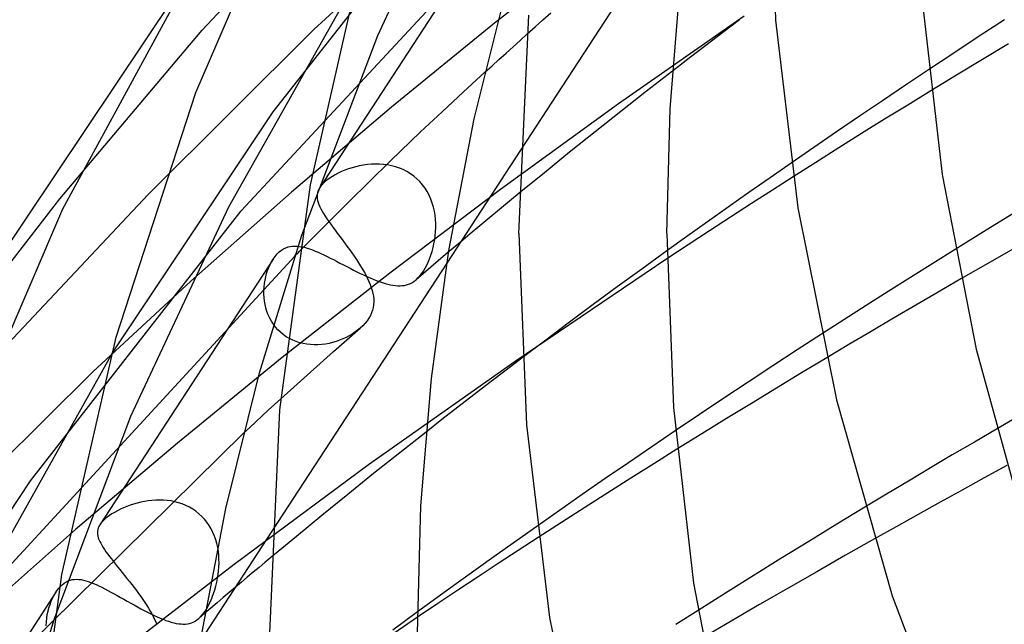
# Model space of a CAD drawing. Header units: millimetres. Extents: x -374 to 374, y -188 to 321.
# Tile 21 of 112: x -270 to -243, y 132 to 148. Entities that reach past the tile are written whole.
import ezdxf

# ---------------------------------------------------------------- set-up
doc = ezdxf.new("R2010")
doc.units = ezdxf.units.MM
doc.layers.add('HIDDEN', color=7, linetype='Continuous')
doc.layers.add('THICK', color=7, linetype='Continuous')

msp = doc.modelspace()

# ---------------------------------------------------------------- linework, layer by layer
at = {"layer": 'HIDDEN'}
for p, q in [((-260.078, 147.817), (-257.452, 153.398)), ((-264.836, 147.962), (-260.16, 152.935)), ((-262.909, 145.75), (-257.22, 152.977)), ((-251.526, 151.897), (-256.211, 144.711)), ((-263.775, 143.066), (-255.823, 151.626)), ((-257.024, 150.788), (-261.647, 143.699)), ((-261.804, 147.98), (-259.221, 150.365)), ((-254.044, 150.4), (-256.914, 148.148)), ((-264.11, 143.18), (-260.634, 149.338)), ((-255.601, 148.237), (-255.387, 148.427)), ((-250.151, 148.338), (-253.555, 145.962)), ((-256.914, 148.148), (-259.705, 145.872)), ((-256.028, 147.857), (-255.815, 148.047)), ((-255.815, 148.047), (-255.601, 148.237)), ((-268.689, 143.393), (-264.836, 147.962)), ((-266.299, 143.514), (-261.804, 147.98)), ((-262.136, 142.406), (-260.078, 147.817)), ((-257.755, 146.287), (-257.171, 146.823)), ((-252.093, 146.853), (-252.797, 146.305)), ((-245.158, 146.887), (-245.784, 146.469)), ((-245.784, 146.469), (-246.408, 146.05)), ((-258.335, 145.749), (-257.755, 146.287)), ((-252.797, 146.305), (-253.495, 145.756)), ((-245.094, 146.319), (-245.722, 145.933)), ((-253.555, 145.962), (-256.747, 143.647)), ((-246.408, 146.05), (-247.03, 145.629)), ((-245.722, 145.933), (-246.347, 145.547)), ((-267.259, 139.222), (-262.909, 145.75)), ((-259.705, 145.872), (-262.416, 143.571)), ((-258.914, 145.207), (-258.335, 145.749)), ((-253.495, 145.756), (-254.189, 145.206)), ((-247.03, 145.629), (-247.649, 145.207)), ((-246.347, 145.547), (-246.969, 145.159)), ((-259.733, 144.418), (-258.914, 145.207)), ((-254.189, 145.206), (-254.878, 144.654)), ((-247.649, 145.207), (-248.264, 144.785)), ((-246.969, 145.159), (-247.589, 144.771)), ((-254.878, 144.654), (-255.562, 144.1)), ((-248.264, 144.785), (-248.876, 144.363)), ((-247.589, 144.771), (-248.207, 144.381)), ((-260.864, 143.303), (-259.733, 144.418)), ((-260.569, 144.287), (-260.672, 144.263)), ((-260.463, 144.306), (-260.569, 144.287)), ((-260.356, 144.321), (-260.463, 144.306)), ((-260.247, 144.331), (-260.356, 144.321)), ((-260.138, 144.335), (-260.247, 144.331)), ((-260.028, 144.333), (-260.138, 144.335)), ((-259.918, 144.326), (-260.028, 144.333)), ((-259.808, 144.311), (-259.918, 144.326)), ((-259.699, 144.29), (-259.808, 144.311)), ((-259.592, 144.261), (-259.699, 144.29)), ((-248.207, 144.381), (-248.822, 143.99)), ((-261.228, 144.046), (-261.305, 144.001)), ((-261.145, 144.089), (-261.228, 144.046)), ((-261.058, 144.129), (-261.145, 144.089)), ((-260.966, 144.168), (-261.058, 144.129)), ((-260.871, 144.203), (-260.966, 144.168)), ((-260.773, 144.235), (-260.871, 144.203)), ((-260.672, 144.263), (-260.773, 144.235)), ((-259.486, 144.226), (-259.592, 144.261)), ((-259.384, 144.183), (-259.486, 144.226)), ((-259.285, 144.132), (-259.384, 144.183)), ((-259.19, 144.074), (-259.285, 144.132)), ((-259.099, 144.009), (-259.19, 144.074)), ((-255.562, 144.1), (-256.241, 143.545)), ((-261.607, 143.753), (-261.628, 143.726)), ((-261.584, 143.78), (-261.607, 143.753)), ((-261.559, 143.807), (-261.584, 143.78)), ((-261.531, 143.833), (-261.559, 143.807)), ((-261.502, 143.859), (-261.531, 143.833)), ((-261.443, 143.908), (-261.502, 143.859)), ((-261.377, 143.955), (-261.443, 143.908)), ((-261.305, 144.001), (-261.377, 143.955)), ((-259.013, 143.936), (-259.099, 144.009)), ((-258.934, 143.858), (-259.013, 143.936)), ((-258.861, 143.773), (-258.934, 143.858)), ((-258.794, 143.682), (-258.861, 143.773)), ((-271.084, 138.417), (-266.299, 143.514)), ((-265.138, 141.163), (-262.416, 143.571)), ((-261.718, 143.504), (-261.72, 143.453)), ((-261.71, 143.554), (-261.718, 143.504)), ((-261.695, 143.603), (-261.71, 143.554)), ((-261.674, 143.652), (-261.695, 143.603)), ((-261.647, 143.699), (-261.674, 143.652)), ((-261.628, 143.726), (-261.647, 143.699)), ((-256.747, 143.647), (-259.745, 141.382)), ((-258.734, 143.587), (-258.794, 143.682)), ((-258.682, 143.488), (-258.734, 143.587)), ((-258.636, 143.385), (-258.682, 143.488)), ((-271.901, 139.237), (-268.689, 143.393)), ((-262.206, 141.962), (-260.864, 143.303)), ((-261.72, 143.453), (-261.717, 143.401)), ((-261.717, 143.401), (-261.707, 143.348)), ((-261.707, 143.348), (-261.692, 143.293)), ((-261.692, 143.293), (-261.672, 143.237)), ((-261.672, 143.237), (-261.647, 143.179)), ((-258.598, 143.279), (-258.636, 143.385)), ((-258.566, 143.171), (-258.598, 143.279)), ((-269.482, 135.759), (-263.775, 143.066)), ((-266.761, 137.503), (-264.11, 143.18)), ((-261.647, 143.179), (-261.617, 143.118)), ((-261.617, 143.118), (-261.582, 143.056)), ((-261.582, 143.056), (-261.544, 142.991)), ((-261.544, 142.991), (-261.501, 142.923)), ((-258.541, 143.061), (-258.566, 143.171)), ((-258.523, 142.95), (-258.541, 143.061)), ((-261.501, 142.923), (-261.454, 142.852)), ((-261.454, 142.852), (-261.403, 142.779)), ((-261.403, 142.779), (-261.349, 142.703)), ((-261.349, 142.703), (-261.292, 142.625)), ((-258.511, 142.838), (-258.523, 142.95)), ((-258.505, 142.726), (-258.511, 142.838)), ((-258.504, 142.614), (-258.505, 142.726)), ((-261.292, 142.625), (-261.233, 142.545)), ((-261.233, 142.545), (-261.171, 142.461)), ((-261.171, 142.461), (-261.107, 142.376)), ((-258.519, 142.392), (-258.509, 142.502)), ((-258.509, 142.502), (-258.504, 142.614)), ((-261.107, 142.376), (-261.041, 142.289)), ((-261.041, 142.289), (-260.976, 142.2)), ((-260.976, 142.2), (-260.91, 142.111)), ((-258.577, 142.07), (-258.553, 142.175)), ((-258.553, 142.175), (-258.534, 142.283)), ((-258.534, 142.283), (-258.519, 142.392)), ((-257.835, 142.221), (-258.037, 142.052)), ((-262.831, 141.869), (-262.802, 141.901)), ((-262.802, 141.901), (-262.772, 141.931)), ((-262.772, 141.931), (-262.742, 141.959)), ((-262.742, 141.959), (-262.685, 142.003)), ((-262.685, 142.003), (-262.627, 142.04)), ((-262.627, 142.04), (-262.566, 142.069)), ((-262.566, 142.069), (-262.505, 142.09)), ((-262.505, 142.09), (-262.444, 142.105)), ((-262.444, 142.105), (-262.382, 142.113)), ((-262.382, 142.113), (-262.32, 142.115)), ((-262.32, 142.115), (-262.257, 142.113)), ((-262.257, 142.113), (-262.194, 142.106)), ((-262.194, 142.106), (-262.129, 142.094)), ((-262.129, 142.094), (-262.061, 142.079)), ((-262.061, 142.079), (-261.992, 142.059)), ((-261.992, 142.059), (-261.921, 142.036)), ((-261.921, 142.036), (-261.847, 142.009)), ((-261.847, 142.009), (-261.772, 141.979)), ((-261.772, 141.979), (-261.694, 141.946)), ((-261.694, 141.946), (-261.614, 141.911)), ((-261.614, 141.911), (-261.533, 141.872)), ((-260.91, 142.111), (-260.844, 142.02)), ((-260.844, 142.02), (-260.779, 141.93)), ((-260.779, 141.93), (-260.716, 141.84)), ((-258.636, 141.868), (-258.604, 141.968)), ((-258.604, 141.968), (-258.577, 142.07)), ((-258.037, 142.052), (-258.237, 141.882)), ((-252.248, 141.981), (-252.923, 141.492)), ((-244.438, 142.023), (-245.044, 141.645)), ((-270.313, 133.172), (-262.323, 141.844)), ((-262.911, 141.761), (-267.602, 134.566)), ((-262.993, 141.615), (-262.954, 141.689)), ((-262.954, 141.689), (-262.912, 141.759)), ((-258.206, 141.653), (-262.944, 134.387)), ((-262.912, 141.759), (-262.886, 141.798)), ((-262.886, 141.798), (-262.859, 141.834)), ((-262.859, 141.834), (-262.831, 141.869)), ((-261.533, 141.872), (-261.449, 141.832)), ((-261.449, 141.832), (-261.364, 141.79)), ((-261.364, 141.79), (-261.278, 141.746)), ((-261.278, 141.746), (-261.189, 141.7)), ((-261.189, 141.7), (-261.099, 141.654)), ((-261.099, 141.654), (-261.008, 141.607)), ((-260.716, 141.84), (-260.655, 141.75)), ((-260.655, 141.75), (-260.596, 141.661)), ((-260.596, 141.661), (-260.541, 141.573)), ((-258.749, 141.594), (-258.708, 141.681)), ((-258.708, 141.681), (-258.67, 141.772)), ((-258.67, 141.772), (-258.636, 141.868)), ((-258.438, 141.712), (-258.638, 141.542)), ((-258.237, 141.882), (-258.438, 141.712)), ((-252.246, 141.765), (-256.356, 138.984)), ((-245.044, 141.645), (-245.648, 141.266)), ((-263.11, 141.281), (-263.086, 141.369)), ((-263.086, 141.369), (-263.059, 141.455)), ((-263.059, 141.455), (-263.028, 141.537)), ((-263.028, 141.537), (-262.993, 141.615)), ((-259.745, 141.382), (-262.664, 139.091)), ((-261.008, 141.607), (-260.917, 141.559)), ((-260.917, 141.559), (-260.825, 141.512)), ((-260.825, 141.512), (-260.733, 141.465)), ((-260.733, 141.465), (-260.64, 141.419)), ((-260.64, 141.419), (-260.549, 141.374)), ((-260.549, 141.374), (-260.459, 141.331)), ((-260.541, 141.573), (-260.488, 141.486)), ((-260.488, 141.486), (-260.438, 141.4)), ((-260.438, 141.4), (-260.393, 141.316)), ((-258.837, 141.372), (-259.036, 141.202)), ((-258.935, 141.305), (-258.886, 141.367)), ((-258.886, 141.367), (-258.838, 141.437)), ((-258.838, 141.437), (-258.792, 141.513)), ((-258.638, 141.542), (-258.837, 141.372)), ((-258.792, 141.513), (-258.749, 141.594)), ((-252.923, 141.492), (-253.587, 141.008)), ((-267.795, 138.709), (-265.138, 141.163)), ((-263.153, 141.006), (-263.143, 141.1)), ((-263.143, 141.1), (-263.129, 141.191)), ((-263.129, 141.191), (-263.11, 141.281)), ((-260.459, 141.331), (-260.37, 141.29)), ((-260.393, 141.316), (-260.351, 141.232)), ((-260.37, 141.29), (-260.283, 141.251)), ((-260.351, 141.232), (-260.313, 141.15)), ((-260.313, 141.15), (-260.279, 141.069)), ((-260.283, 141.251), (-260.197, 141.215)), ((-260.197, 141.215), (-260.115, 141.182)), ((-260.115, 141.182), (-260.034, 141.152)), ((-260.034, 141.152), (-259.956, 141.125)), ((-259.956, 141.125), (-259.879, 141.101)), ((-259.879, 141.101), (-259.806, 141.081)), ((-259.243, 141.079), (-259.19, 141.102)), ((-259.19, 141.102), (-259.138, 141.129)), ((-259.138, 141.129), (-259.088, 141.162)), ((-259.088, 141.162), (-259.038, 141.201)), ((-259.038, 141.201), (-258.986, 141.249)), ((-258.986, 141.249), (-258.935, 141.305)), ((-245.648, 141.266), (-246.25, 140.886)), ((-244.281, 141.222), (-244.892, 140.868)), ((-263.159, 140.912), (-263.153, 141.006)), ((-263.159, 140.816), (-263.159, 140.912)), ((-260.279, 141.069), (-260.25, 140.989)), ((-260.25, 140.989), (-260.226, 140.91)), ((-260.226, 140.91), (-260.207, 140.833)), ((-260.207, 140.833), (-260.194, 140.755)), ((-259.806, 141.081), (-259.735, 141.065)), ((-259.735, 141.065), (-259.666, 141.052)), ((-259.666, 141.052), (-259.599, 141.043)), ((-259.599, 141.043), (-259.535, 141.038)), ((-259.535, 141.038), (-259.473, 141.038)), ((-259.473, 141.038), (-259.413, 141.041)), ((-259.413, 141.041), (-259.355, 141.049)), ((-259.355, 141.049), (-259.298, 141.062)), ((-259.298, 141.062), (-259.243, 141.079)), ((-253.587, 141.008), (-254.237, 140.528)), ((-246.25, 140.886), (-246.85, 140.504)), ((-244.892, 140.868), (-245.501, 140.513)), ((-263.154, 140.721), (-263.159, 140.816)), ((-263.143, 140.625), (-263.154, 140.721)), ((-263.127, 140.53), (-263.143, 140.625)), ((-260.194, 140.755), (-260.185, 140.677)), ((-260.184, 140.601), (-260.188, 140.526)), ((-260.185, 140.677), (-260.184, 140.601)), ((-263.105, 140.436), (-263.127, 140.53)), ((-263.077, 140.343), (-263.105, 140.436)), ((-263.043, 140.253), (-263.077, 140.343)), ((-260.243, 140.304), (-260.276, 140.231)), ((-260.218, 140.377), (-260.243, 140.304)), ((-260.199, 140.451), (-260.218, 140.377)), ((-260.188, 140.526), (-260.199, 140.451)), ((-254.237, 140.528), (-254.883, 140.048)), ((-246.85, 140.504), (-247.452, 140.118)), ((-245.501, 140.513), (-246.108, 140.158)), ((-263.003, 140.164), (-263.043, 140.253)), ((-262.957, 140.079), (-263.003, 140.164)), ((-262.904, 139.997), (-262.957, 140.079)), ((-260.42, 140.021), (-260.482, 139.955)), ((-260.365, 140.089), (-260.42, 140.021)), ((-260.317, 140.159), (-260.365, 140.089)), ((-260.276, 140.231), (-260.317, 140.159)), ((-254.883, 140.048), (-255.525, 139.568)), ((-247.452, 140.118), (-248.056, 139.729)), ((-246.108, 140.158), (-246.712, 139.801)), ((-262.845, 139.918), (-262.904, 139.997)), ((-262.781, 139.845), (-262.845, 139.918)), ((-262.71, 139.777), (-262.781, 139.845)), ((-262.635, 139.714), (-262.71, 139.777)), ((-260.912, 139.573), (-260.55, 139.892)), ((-260.693, 139.78), (-260.77, 139.73)), ((-260.62, 139.834), (-260.693, 139.78)), ((-260.551, 139.89), (-260.62, 139.834)), ((-260.482, 139.955), (-260.55, 139.892)), ((-246.712, 139.801), (-247.315, 139.444)), ((-262.554, 139.657), (-262.635, 139.714)), ((-262.468, 139.606), (-262.554, 139.657)), ((-262.379, 139.562), (-262.468, 139.606)), ((-262.287, 139.525), (-262.379, 139.562)), ((-262.192, 139.494), (-262.287, 139.525)), ((-262.094, 139.47), (-262.192, 139.494)), ((-261.298, 139.502), (-261.395, 139.478)), ((-261.203, 139.53), (-261.298, 139.502)), ((-261.273, 139.254), (-260.912, 139.573)), ((-261.111, 139.562), (-261.203, 139.53)), ((-261.021, 139.598), (-261.111, 139.562)), ((-260.934, 139.639), (-261.021, 139.598)), ((-260.85, 139.682), (-260.934, 139.639)), ((-260.77, 139.73), (-260.85, 139.682)), ((-255.525, 139.568), (-256.163, 139.085)), ((-270.761, 132.971), (-267.259, 139.222)), ((-261.996, 139.453), (-262.094, 139.47)), ((-261.896, 139.443), (-261.996, 139.453)), ((-261.796, 139.438), (-261.896, 139.443)), ((-261.695, 139.44), (-261.796, 139.438)), ((-261.594, 139.447), (-261.695, 139.44)), ((-261.633, 138.935), (-261.273, 139.254)), ((-261.494, 139.46), (-261.594, 139.447)), ((-261.395, 139.478), (-261.494, 139.46)), ((-247.315, 139.444), (-247.916, 139.085)), ((-262.664, 139.091), (-265.504, 136.774)), ((-256.356, 138.984), (-260.322, 136.186)), ((-272.438, 134.094), (-267.795, 138.709)), ((-261.99, 138.615), (-261.633, 138.935)), ((-262.347, 138.294), (-261.99, 138.615)), ((-262.701, 137.974), (-262.347, 138.294)), ((-268.841, 131.997), (-266.761, 137.503)), ((-252.017, 137.108), (-252.652, 136.677)), ((-243.318, 137.156), (-243.916, 136.806)), ((-270.169, 130.687), (-263.712, 137.049)), ((-258.766, 137.077), (-259.479, 136.514)), ((-265.504, 136.774), (-268.262, 134.433)), ((-252.652, 136.677), (-253.284, 136.246)), ((-251.972, 136.61), (-252.599, 136.217)), ((-243.916, 136.806), (-244.513, 136.455)), ((-259.479, 136.514), (-260.187, 135.95)), ((-244.513, 136.455), (-245.108, 136.103)), ((-260.322, 136.186), (-263.969, 133.491)), ((-253.284, 136.246), (-253.912, 135.814)), ((-252.599, 136.217), (-253.224, 135.825)), ((-245.108, 136.103), (-245.7, 135.75)), ((-243.04, 136.166), (-243.646, 135.834)), ((-273.876, 129.116), (-269.482, 135.759)), ((-260.187, 135.95), (-260.89, 135.385)), ((-253.912, 135.814), (-254.536, 135.383)), ((-253.224, 135.825), (-253.846, 135.431)), ((-243.646, 135.834), (-244.248, 135.504)), ((-245.7, 135.75), (-246.291, 135.396)), ((-244.248, 135.504), (-244.844, 135.174)), ((-266.194, 135.225), (-266.296, 135.213)), ((-266.09, 135.232), (-266.194, 135.225)), ((-265.986, 135.235), (-266.09, 135.232)), ((-265.882, 135.232), (-265.986, 135.235)), ((-265.778, 135.223), (-265.882, 135.232)), ((-265.674, 135.209), (-265.778, 135.223)), ((-260.89, 135.385), (-261.588, 134.818)), ((-254.536, 135.383), (-255.155, 134.951)), ((-253.846, 135.431), (-254.469, 135.034)), ((-246.291, 135.396), (-246.879, 135.041)), ((-267.048, 134.984), (-267.129, 134.943)), ((-266.963, 135.023), (-267.048, 134.984)), ((-266.875, 135.059), (-266.963, 135.023)), ((-266.784, 135.093), (-266.875, 135.059)), ((-266.69, 135.124), (-266.784, 135.093)), ((-266.595, 135.152), (-266.69, 135.124)), ((-266.497, 135.176), (-266.595, 135.152)), ((-266.397, 135.197), (-266.497, 135.176)), ((-266.296, 135.213), (-266.397, 135.197)), ((-265.572, 135.189), (-265.674, 135.209)), ((-265.471, 135.162), (-265.572, 135.189)), ((-265.371, 135.129), (-265.471, 135.162)), ((-265.273, 135.089), (-265.371, 135.129)), ((-265.179, 135.042), (-265.273, 135.089)), ((-265.088, 134.989), (-265.179, 135.042)), ((-265.001, 134.93), (-265.088, 134.989)), ((-255.155, 134.951), (-255.768, 134.521)), ((-254.469, 135.034), (-255.098, 134.63)), ((-244.844, 135.174), (-245.439, 134.844)), ((-267.489, 134.697), (-267.517, 134.67)), ((-267.459, 134.724), (-267.489, 134.697)), ((-267.404, 134.769), (-267.459, 134.724)), ((-267.343, 134.814), (-267.404, 134.769)), ((-267.277, 134.858), (-267.343, 134.814)), ((-267.205, 134.901), (-267.277, 134.858)), ((-267.129, 134.943), (-267.205, 134.901)), ((-264.918, 134.864), (-265.001, 134.93)), ((-264.841, 134.791), (-264.918, 134.864)), ((-264.768, 134.714), (-264.841, 134.791)), ((-264.702, 134.631), (-264.768, 134.714)), ((-261.588, 134.818), (-262.281, 134.249)), ((-245.439, 134.844), (-246.033, 134.512)), ((-271.056, 131.961), (-268.262, 134.433)), ((-267.66, 134.437), (-267.667, 134.394)), ((-267.646, 134.48), (-267.66, 134.437)), ((-267.628, 134.522), (-267.646, 134.48)), ((-267.603, 134.565), (-267.628, 134.522)), ((-267.585, 134.591), (-267.603, 134.565)), ((-267.565, 134.617), (-267.585, 134.591)), ((-267.542, 134.644), (-267.565, 134.617)), ((-267.517, 134.67), (-267.542, 134.644)), ((-264.642, 134.543), (-264.702, 134.631)), ((-264.588, 134.451), (-264.642, 134.543)), ((-264.54, 134.356), (-264.588, 134.451)), ((-255.098, 134.63), (-255.731, 134.22)), ((-246.033, 134.512), (-246.624, 134.18)), ((-267.667, 134.394), (-267.669, 134.35)), ((-267.669, 134.35), (-267.666, 134.305)), ((-267.666, 134.305), (-267.658, 134.26)), ((-267.658, 134.26), (-267.646, 134.213)), ((-267.646, 134.213), (-267.628, 134.164)), ((-267.628, 134.164), (-267.606, 134.114)), ((-264.499, 134.258), (-264.54, 134.356)), ((-264.464, 134.157), (-264.499, 134.258)), ((-264.435, 134.054), (-264.464, 134.157)), ((-262.281, 134.249), (-262.969, 133.68)), ((-267.606, 134.114), (-267.58, 134.063)), ((-267.58, 134.063), (-267.55, 134.009)), ((-267.55, 134.009), (-267.516, 133.953)), ((-267.516, 133.953), (-267.478, 133.895)), ((-267.478, 133.895), (-267.437, 133.835)), ((-264.412, 133.95), (-264.435, 134.054)), ((-264.394, 133.844), (-264.412, 133.95)), ((-267.437, 133.835), (-267.391, 133.773)), ((-267.391, 133.773), (-267.343, 133.708)), ((-267.343, 133.708), (-267.292, 133.641)), ((-267.292, 133.641), (-267.237, 133.571)), ((-264.383, 133.738), (-264.394, 133.844)), ((-264.376, 133.632), (-264.383, 133.738)), ((-264.375, 133.527), (-264.376, 133.632)), ((-263.969, 133.491), (-267.458, 130.794)), ((-267.237, 133.571), (-267.181, 133.5)), ((-267.181, 133.5), (-267.122, 133.426)), ((-267.122, 133.426), (-267.06, 133.35)), ((-264.386, 133.318), (-264.378, 133.422)), ((-264.378, 133.422), (-264.375, 133.527)), ((-268.349, 133.078), (-268.291, 133.086)), ((-268.291, 133.086), (-268.232, 133.089)), ((-268.232, 133.089), (-268.171, 133.086)), ((-268.171, 133.086), (-268.11, 133.078)), ((-267.06, 133.35), (-266.997, 133.272)), ((-266.997, 133.272), (-266.934, 133.192)), ((-266.934, 133.192), (-266.869, 133.112)), ((-266.869, 133.112), (-266.804, 133.03)), ((-264.434, 133.009), (-264.413, 133.116)), ((-264.413, 133.116), (-264.397, 133.216)), ((-264.397, 133.216), (-264.386, 133.318)), ((-268.74, 132.815), (-268.711, 132.85)), ((-268.711, 132.85), (-268.682, 132.883)), ((-268.682, 132.883), (-268.652, 132.913)), ((-268.652, 132.913), (-268.622, 132.941)), ((-268.622, 132.941), (-268.57, 132.982)), ((-268.57, 132.982), (-268.517, 133.016)), ((-268.517, 133.016), (-268.463, 133.043)), ((-268.463, 133.043), (-268.407, 133.064)), ((-268.407, 133.064), (-268.349, 133.078)), ((-268.11, 133.078), (-268.047, 133.066)), ((-268.047, 133.066), (-267.983, 133.049)), ((-267.983, 133.049), (-267.916, 133.029)), ((-267.916, 133.029), (-267.847, 133.004)), ((-267.847, 133.004), (-267.776, 132.976)), ((-267.776, 132.976), (-267.703, 132.945)), ((-267.703, 132.945), (-267.627, 132.91)), ((-267.627, 132.91), (-267.55, 132.872)), ((-267.55, 132.872), (-267.469, 132.831)), ((-267.469, 132.831), (-267.387, 132.788)), ((-266.804, 133.03), (-266.74, 132.948)), ((-266.74, 132.948), (-266.676, 132.865)), ((-266.676, 132.865), (-266.614, 132.783)), ((-264.489, 132.8), (-264.46, 132.903)), ((-264.46, 132.903), (-264.434, 133.009)), ((-263.931, 132.873), (-264.097, 132.732)), ((-268.792, 132.741), (-273.563, 125.425)), ((-268.92, 132.496), (-268.882, 132.58)), ((-268.882, 132.58), (-268.84, 132.662)), ((-268.84, 132.662), (-268.794, 132.738)), ((-268.794, 132.738), (-268.768, 132.777)), ((-268.768, 132.777), (-268.74, 132.815)), ((-267.387, 132.788), (-267.303, 132.743)), ((-267.303, 132.743), (-267.218, 132.696)), ((-267.218, 132.696), (-267.13, 132.647)), ((-267.13, 132.647), (-267.041, 132.597)), ((-267.041, 132.597), (-266.951, 132.546)), ((-266.614, 132.783), (-266.553, 132.701)), ((-266.553, 132.701), (-266.494, 132.62)), ((-266.494, 132.62), (-266.437, 132.539)), ((-264.597, 132.509), (-264.558, 132.602)), ((-264.558, 132.602), (-264.522, 132.699)), ((-264.522, 132.699), (-264.489, 132.8)), ((-264.264, 132.592), (-264.43, 132.451)), ((-264.097, 132.732), (-264.264, 132.592)), ((-269.006, 132.227), (-268.981, 132.319)), ((-268.981, 132.319), (-268.953, 132.408)), ((-268.953, 132.408), (-268.92, 132.496)), ((-266.951, 132.546), (-266.859, 132.495)), ((-266.859, 132.495), (-266.767, 132.443)), ((-266.767, 132.443), (-266.675, 132.392)), ((-266.675, 132.392), (-266.583, 132.341)), ((-266.583, 132.341), (-266.49, 132.291)), ((-266.49, 132.291), (-266.399, 132.243)), ((-266.437, 132.539), (-266.383, 132.459)), ((-266.383, 132.459), (-266.331, 132.381)), ((-266.331, 132.381), (-266.283, 132.303)), ((-266.283, 132.303), (-266.237, 132.226)), ((-264.595, 132.31), (-264.761, 132.168)), ((-264.728, 132.263), (-264.682, 132.339)), ((-264.682, 132.339), (-264.638, 132.422)), ((-264.638, 132.422), (-264.597, 132.509)), ((-264.43, 132.451), (-264.595, 132.31)), ((-269.052, 131.933), (-269.042, 132.033)), ((-269.042, 132.033), (-269.026, 132.131)), ((-269.026, 132.131), (-269.006, 132.227)), ((-266.399, 132.243), (-266.31, 132.197)), ((-266.31, 132.197), (-266.222, 132.153)), ((-266.237, 132.226), (-266.195, 132.151)), ((-266.222, 132.153), (-266.135, 132.111)), ((-266.195, 132.151), (-266.156, 132.076)), ((-266.156, 132.076), (-266.121, 132.003)), ((-266.135, 132.111), (-266.051, 132.073)), ((-266.051, 132.073), (-265.97, 132.037)), ((-265.97, 132.037), (-265.891, 132.005)), ((-264.974, 131.989), (-264.926, 132.027)), ((-264.761, 132.168), (-264.926, 132.027)), ((-264.926, 132.027), (-264.874, 132.075)), ((-264.874, 132.075), (-264.824, 132.13)), ((-264.824, 132.13), (-264.776, 132.193)), ((-264.776, 132.193), (-264.728, 132.263)), ((-258.999, 132.062), (-262.948, 129.357)), ((-258.997, 132.206), (-259.67, 131.711)), ((-251.401, 132.245), (-252.003, 131.862)), ((-269.058, 131.831), (-269.052, 131.933)), ((-266.121, 132.003), (-266.089, 131.932)), ((-266.089, 131.932), (-266.062, 131.861)), ((-265.891, 132.005), (-265.814, 131.976)), ((-265.814, 131.976), (-265.74, 131.95)), ((-265.74, 131.95), (-265.668, 131.928)), ((-265.668, 131.928), (-265.599, 131.91)), ((-265.599, 131.91), (-265.532, 131.895)), ((-265.532, 131.895), (-265.467, 131.884)), ((-265.467, 131.884), (-265.405, 131.878)), ((-265.405, 131.878), (-265.345, 131.875)), ((-265.345, 131.875), (-265.288, 131.877)), ((-265.288, 131.877), (-265.232, 131.884)), ((-265.232, 131.884), (-265.177, 131.895)), ((-265.177, 131.895), (-265.125, 131.91)), ((-265.125, 131.91), (-265.073, 131.931)), ((-265.073, 131.931), (-265.023, 131.957)), ((-265.023, 131.957), (-264.974, 131.989))]:
    msp.add_line(p, q, dxfattribs=at)
at = {"layer": 'THICK'}
for p, q in [((-265.001, 146.273), (-262.008, 153.23)), ((-249.5, 153.278), (-249.3, 148.233)), ((-268.606, 143.122), (-264.469, 150.73)), ((-261.902, 143.771), (-260.465, 150.052)), ((-257.463, 145.557), (-256.562, 149.156)), ((-252.158, 145.831), (-251.879, 149.214)), ((-270.991, 140.781), (-265.483, 149.009)), ((-245.323, 148.687), (-244.787, 144.055)), ((-256.25, 142.452), (-255.984, 148.364)), ((-250.273, 148.245), (-250.731, 147.898)), ((-249.3, 148.233), (-248.694, 143.146)), ((-243.096, 148.243), (-243.783, 147.795)), ((-256.22, 147.685), (-256.028, 147.857)), ((-250.731, 147.898), (-251.187, 147.55)), ((-243.783, 147.795), (-244.471, 147.342)), ((-256.601, 147.34), (-256.411, 147.513)), ((-256.411, 147.513), (-256.22, 147.685)), ((-251.187, 147.55), (-251.641, 147.202)), ((-242.995, 147.591), (-243.698, 147.168)), ((-256.792, 147.168), (-256.601, 147.34)), ((-244.471, 147.342), (-245.158, 146.887)), ((-257.171, 146.823), (-256.981, 146.996)), ((-256.981, 146.996), (-256.792, 147.168)), ((-251.641, 147.202), (-252.093, 146.853)), ((-243.698, 147.168), (-244.397, 146.744)), ((-244.397, 146.744), (-245.094, 146.319)), ((-267.163, 139.645), (-265.001, 146.273)), ((-252.25, 142.453), (-252.158, 145.831)), ((-258.151, 141.994), (-257.463, 145.557)), ((-256.211, 144.711), (-258.206, 141.653)), ((-248.876, 144.363), (-249.451, 143.963)), ((-244.787, 144.055), (-243.865, 139.317)), ((-262.728, 137.677), (-261.902, 143.771)), ((-249.451, 143.963), (-250.022, 143.564)), ((-248.822, 143.99), (-249.384, 143.631)), ((-256.241, 143.545), (-256.509, 143.325)), ((-250.022, 143.564), (-250.587, 143.166)), ((-249.384, 143.631), (-249.95, 143.267)), ((-256.509, 143.325), (-256.776, 143.105)), ((-249.95, 143.267), (-250.519, 142.898)), ((-271.658, 136.012), (-268.606, 143.122)), ((-256.776, 143.105), (-257.042, 142.884)), ((-250.587, 143.166), (-251.147, 142.769)), ((-248.694, 143.146), (-247.65, 137.945)), ((-242.891, 142.978), (-243.666, 142.501)), ((-257.042, 142.884), (-257.307, 142.663)), ((-251.147, 142.769), (-251.701, 142.374)), ((-250.519, 142.898), (-251.093, 142.524)), ((-257.571, 142.442), (-257.835, 142.221)), ((-257.307, 142.663), (-257.571, 142.442)), ((-256.25, 142.452), (-256.045, 137.274)), ((-252.25, 142.453), (-252.069, 137.741)), ((-251.093, 142.524), (-251.668, 142.146)), ((-243.666, 142.501), (-244.438, 142.023)), ((-263.281, 138.677), (-262.136, 142.406)), ((-251.701, 142.374), (-252.248, 141.981)), ((-262.284, 141.884), (-262.264, 141.903)), ((-262.264, 141.903), (-262.245, 141.923)), ((-262.245, 141.923), (-262.225, 141.942)), ((-262.225, 141.942), (-262.206, 141.962)), ((-258.624, 138.526), (-258.151, 141.994)), ((-251.668, 142.146), (-252.246, 141.765)), ((-242.686, 142.137), (-243.485, 141.68)), ((-262.323, 141.844), (-262.303, 141.864)), ((-262.303, 141.864), (-262.284, 141.884)), ((-243.485, 141.68), (-244.281, 141.222)), ((-268.63, 133.222), (-267.163, 139.645)), ((-248.056, 139.729), (-248.716, 139.3)), ((-248.716, 139.3), (-249.377, 138.867)), ((-243.865, 139.317), (-242.528, 134.476)), ((-256.163, 139.085), (-256.601, 138.752)), ((-247.916, 139.085), (-248.598, 138.676)), ((-256.601, 138.752), (-257.038, 138.418)), ((-249.377, 138.867), (-250.039, 138.431)), ((-264.193, 135.008), (-263.281, 138.677)), ((-258.907, 135.074), (-258.624, 138.526)), ((-257.038, 138.418), (-257.472, 138.084)), ((-250.039, 138.431), (-250.7, 137.992)), ((-248.598, 138.676), (-249.279, 138.265)), ((-249.279, 138.265), (-249.956, 137.852)), ((-262.871, 137.82), (-262.701, 137.974)), ((-257.472, 138.084), (-257.905, 137.749)), ((-250.7, 137.992), (-251.359, 137.551)), ((-247.65, 137.945), (-246.14, 132.644)), ((-263.208, 137.512), (-263.04, 137.666)), ((-263.04, 137.666), (-262.871, 137.82)), ((-263, 131.627), (-262.728, 137.677)), ((-257.905, 137.749), (-258.336, 137.413)), ((-252.069, 137.741), (-251.52, 132.987)), ((-249.956, 137.852), (-250.631, 137.439)), ((-242.455, 137.658), (-243.318, 137.156)), ((-263.545, 137.203), (-263.377, 137.357)), ((-263.377, 137.357), (-263.208, 137.512)), ((-258.336, 137.413), (-258.766, 137.077)), ((-251.359, 137.551), (-252.017, 137.108)), ((-250.631, 137.439), (-251.302, 137.025)), ((-263.712, 137.049), (-263.545, 137.203)), ((-256.045, 137.274), (-255.422, 132.053)), ((-251.302, 137.025), (-251.972, 136.61)), ((-264.889, 131.376), (-264.193, 135.008)), ((-259, 131.627), (-258.907, 135.074)), ((-246.879, 135.041), (-247.641, 134.579)), ((-255.768, 134.521), (-256.322, 134.131)), ((-247.641, 134.579), (-248.4, 134.115)), ((-262.944, 134.387), (-264.883, 131.413)), ((-255.731, 134.22), (-256.271, 133.869)), ((-246.624, 134.18), (-247.407, 133.738)), ((-256.322, 134.131), (-256.87, 133.741)), ((-248.4, 134.115), (-249.156, 133.649)), ((-262.969, 133.68), (-263.13, 133.545)), ((-256.87, 133.741), (-257.412, 133.354)), ((-256.271, 133.869), (-256.814, 133.513)), ((-249.156, 133.649), (-249.908, 133.183)), ((-247.407, 133.738), (-248.186, 133.294)), ((-263.291, 133.411), (-263.451, 133.277)), ((-263.13, 133.545), (-263.291, 133.411)), ((-257.412, 133.354), (-257.948, 132.969)), ((-256.814, 133.513), (-257.358, 133.155)), ((-269.473, 126.989), (-268.63, 133.222)), ((-263.611, 133.142), (-263.771, 133.008)), ((-263.451, 133.277), (-263.611, 133.142)), ((-257.358, 133.155), (-257.904, 132.793)), ((-249.908, 133.183), (-250.656, 132.714)), ((-248.186, 133.294), (-248.963, 132.849)), ((-263.771, 133.008), (-263.931, 132.873)), ((-257.948, 132.969), (-258.476, 132.586)), ((-251.52, 132.987), (-250.575, 128.124)), ((-248.963, 132.849), (-249.736, 132.402)), ((-258.476, 132.586), (-258.997, 132.206)), ((-257.904, 132.793), (-258.451, 132.429)), ((-250.656, 132.714), (-251.401, 132.245)), ((-246.14, 132.644), (-243.847, 126.576)), ((-258.451, 132.429), (-258.999, 132.062)), ((-249.736, 132.402), (-250.506, 131.955)), ((-255.422, 132.053), (-254.351, 126.714)), ((-269.999, 128.198), (-268.841, 131.997)), ((-250.506, 131.955), (-251.273, 131.505))]:
    msp.add_line(p, q, dxfattribs=at)

doc.saveas('drawing.dxf')
